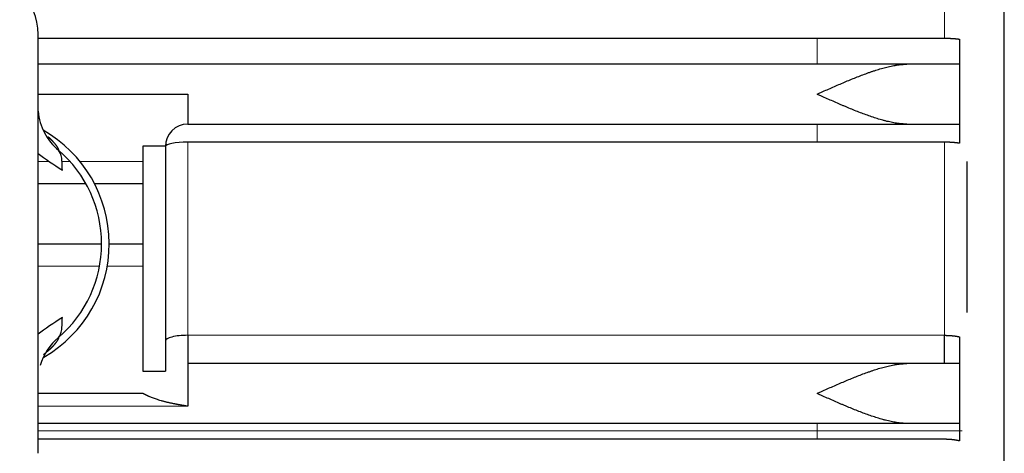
# Model space of a CAD drawing. Header units: millimetres. Extents: x 0 to 29700, y -16 to 21000.
# Tile 86 of 256: x 10929 to 11060, y 9560 to 9618. Entities that reach past the tile are written whole.
import ezdxf

# ---------------------------------------------------------------- set-up
doc = ezdxf.new("R2010")
doc.units = ezdxf.units.MM
doc.layers.add('1', color=7, linetype='Continuous', true_color=0xffffff)

msp = doc.modelspace()

# ---------------------------------------------------------------- linework, layer by layer
at = {"layer": '1', "color": 2, "linetype": 'Continuous', "lineweight": 25}
for p, q in [((11060.013, 9512.292), (11060.013, 9852.292)), ((10931.013, 9560.292), (10931.013, 9616.292)), ((10931.016, 9615.776), (11052.013, 9615.776)), ((11047.013, 9612.292), (10931.013, 9612.292)), ((11054.013, 9612.292), (11047.013, 9612.292)), ((11054.013, 9612.292), (11054.013, 9604.292)), ((10931.013, 9608.292), (10951.013, 9608.292)), ((10951.013, 9608.292), (10951.013, 9604.292)), ((10951.013, 9604.292), (11047.013, 9604.292)), ((11047.013, 9604.292), (11054.013, 9604.292)), ((10945.013, 9601.364), (10945.013, 9571.292)), ((10948.013, 9601.364), (10945.013, 9601.364)), ((10948.013, 9601.364), (10948.013, 9571.292)), ((11052.013, 9601.877), (10951.013, 9601.877)), ((11055.013, 9599.292), (11055.013, 9579.123)), ((10937.43, 9596.292), (10931.014, 9596.292)), ((10945.016, 9596.292), (10938.58, 9596.292)), ((10931.014, 9588.292), (10939.5, 9588.292)), ((10940.515, 9588.292), (10945.016, 9588.292)), ((10951.013, 9576.065), (10951.013, 9572.292)), ((11052.013, 9572.292), (11052.013, 9576.065)), ((10951.013, 9572.292), (10951.013, 9566.578)), ((11047.013, 9572.292), (10951.013, 9572.292)), ((11054.013, 9572.292), (11047.013, 9572.292)), ((11054.013, 9572.292), (11054.013, 9564.292)), ((10945.013, 9571.292), (10948.013, 9571.292)), ((10945.013, 9568.292), (10931.013, 9568.292)), ((11047.013, 9564.292), (10931.013, 9564.292)), ((11054.013, 9564.292), (11047.013, 9564.292)), ((11052.013, 9562.167), (10931.016, 9562.167))]:
    msp.add_line(p, q, dxfattribs=at)
at = {"layer": '1', "color": 4, "linetype": 'Continuous', "lineweight": 13}
for p, q in [((11052.013, 9615.776), (11052.013, 9629.675)), ((11035.013, 9615.776), (11035.013, 9612.292)), ((11035.013, 9604.292), (11035.013, 9601.878)), ((10951.013, 9601.877), (10951.013, 9576.065)), ((11052.013, 9576.065), (11052.013, 9601.877)), ((10932.519, 9599.292), (10931.014, 9599.292)), ((10935.294, 9599.292), (10934.203, 9599.292)), ((10945.016, 9599.292), (10936.625, 9599.292)), ((10931.014, 9585.292), (10939.226, 9585.292)), ((10940.255, 9585.292), (10945.016, 9585.292)), ((10951.013, 9576.065), (11052.013, 9576.065)), ((10951.013, 9566.578), (10931.013, 9566.578)), ((11035.013, 9563.292), (10931.014, 9563.292)), ((11035.013, 9564.292), (11035.013, 9563.292)), ((11035.013, 9562.167), (11035.013, 9563.292)), ((11054.377, 9563.292), (11035.013, 9563.292))]:
    msp.add_line(p, q, dxfattribs=at)
at = {"layer": '1', "color": 2, "linetype": 'Continuous', "lineweight": 25}
for centre, radius, start, end in [((10923.013, 9616.292), 8, 0, 180), ((10951.013, 9601.292), 3, 90, 180), ((10923.013, 9588.292), 17.5, 300.16842, 60.26598), ((10923.013, 9588.292), 16.486, 310.69276, 49.30724)]:
    msp.add_arc(centre, radius, start, end, dxfattribs=at)
for centre, major_axis, ratio, start_param, end_param in [((10938.959, 9606.835), (-7.397, -3.048), 0.9818289, 5.9908853, 6.760363), ((10951.013, 9601.292), (-3, 0), 0.1951807, 4.712389, 6.2831853), ((10935, 9598.778), (6.767, -4.267), 0.1163489, 4.1576664, 4.6777507), ((10935, 9577.806), (-6.767, -4.267), 0.1163489, 4.7470273, 5.2671116), ((10938.959, 9569.749), (7.397, -3.048), 0.9818289, 2.6644149, 3.2459863), ((10951.013, 9575.292), (3, 0), 0.2578313, 1.5707963, 3.1415927)]:
    msp.add_ellipse(centre, major_axis=major_axis, ratio=ratio, start_param=start_param, end_param=end_param, dxfattribs=at)
for points, degree, knots in [([(11052.013, 9615.776), (11052.023, 9615.776), (11052.041, 9615.776), (11052.069, 9615.776), (11052.097, 9615.776), (11052.125, 9615.776), (11052.153, 9615.776), (11052.181, 9615.775), (11052.21, 9615.775), (11052.238, 9615.775), (11052.266, 9615.774), (11052.294, 9615.774), (11052.322, 9615.774), (11052.35, 9615.773), (11052.378, 9615.772), (11052.407, 9615.772), (11052.435, 9615.771), (11052.463, 9615.771), (11052.491, 9615.77), (11052.519, 9615.769), (11052.547, 9615.768), (11052.575, 9615.767), (11052.604, 9615.766), (11052.632, 9615.765), (11052.66, 9615.764), (11052.688, 9615.763), (11052.716, 9615.762), (11052.744, 9615.761), (11052.772, 9615.76), (11052.799, 9615.759), (11052.827, 9615.758), (11052.855, 9615.756), (11052.883, 9615.755), (11052.91, 9615.754), (11052.938, 9615.752), (11052.966, 9615.751), (11052.993, 9615.749), (11053.021, 9615.748), (11053.048, 9615.746), (11053.076, 9615.745), (11053.103, 9615.743), (11053.13, 9615.741), (11053.157, 9615.739), (11053.184, 9615.738), (11053.211, 9615.736), (11053.238, 9615.734), (11053.265, 9615.732), (11053.292, 9615.73), (11053.318, 9615.728), (11053.345, 9615.726), (11053.371, 9615.724), (11053.397, 9615.722), (11053.424, 9615.72), (11053.45, 9615.717), (11053.476, 9615.715), (11053.502, 9615.713), (11053.527, 9615.71), (11053.553, 9615.708), (11053.579, 9615.706), (11053.604, 9615.703), (11053.629, 9615.701), (11053.654, 9615.698), (11053.679, 9615.695), (11053.704, 9615.693), (11053.729, 9615.69), (11053.754, 9615.687), (11053.778, 9615.684), (11053.802, 9615.682), (11053.826, 9615.679), (11053.85, 9615.676), (11053.874, 9615.673), (11053.898, 9615.67), (11053.921, 9615.667), (11053.945, 9615.664), (11053.968, 9615.661), (11053.991, 9615.657), (11054.006, 9615.655), (11054.013, 9615.654)], 3, [0, 0, 0, 0, 0.0126621, 0.0253395, 0.0380323, 0.0507406, 0.0634646, 0.0762043, 0.08896, 0.1017317, 0.1145195, 0.1273236, 0.1401441, 0.1529811, 0.1658348, 0.1787053, 0.1915926, 0.2044969, 0.2174184, 0.2303571, 0.2433131, 0.2562867, 0.2692778, 0.2822867, 0.2953134, 0.308358, 0.3214207, 0.3345016, 0.3476008, 0.3607184, 0.3738545, 0.3870093, 0.4001828, 0.4133751, 0.4265865, 0.4398169, 0.4530665, 0.4663355, 0.4796238, 0.4929317, 0.5062592, 0.5196064, 0.5329735, 0.5463606, 0.5597677, 0.573195, 0.5866426, 0.6001105, 0.6135989, 0.6271079, 0.6406377, 0.6541882, 0.6677596, 0.681352, 0.6949655, 0.7086002, 0.7222562, 0.7359336, 0.7496325, 0.763353, 0.7770953, 0.7908593, 0.8046452, 0.8184531, 0.8322831, 0.8461352, 0.8600097, 0.8739065, 0.8878258, 0.9017676, 0.9157321, 0.9297194, 0.9437294, 0.9577625, 0.9718185, 0.9858976, 1, 1, 1, 1]), ([(11054.013, 9615.654), (11054.013, 9614.993), (11054.013, 9613.746), (11054.013, 9612.8), (11054.013, 9612.292), (11054.013, 9612.292)], 2, [0, 0, 0, 0.2501909, 0.5003819, 0.7505728, 1, 1, 1]), ([(11035.013, 9608.292), (11035.021, 9608.295), (11035.029, 9608.299), (11035.041, 9608.304), (11035.045, 9608.306), (11035.054, 9608.31), (11035.074, 9608.319), (11035.127, 9608.343), (11035.24, 9608.393), (11035.467, 9608.495), (11035.919, 9608.697), (11036.306, 9608.869), (11037.077, 9609.211), (11037.588, 9609.435), (11038.608, 9609.874), (11039.116, 9610.089), (11040.131, 9610.504), (11040.638, 9610.705), (11041.397, 9610.99), (11041.651, 9611.083), (11041.967, 9611.195), (11042.031, 9611.217), (11042.157, 9611.261), (11042.221, 9611.283), (11042.411, 9611.347), (11042.537, 9611.39), (11042.915, 9611.513), (11043.165, 9611.591), (11043.662, 9611.738), (11043.909, 9611.807), (11044.401, 9611.933), (11044.646, 9611.991), (11045.01, 9612.068), (11045.132, 9612.092), (11045.313, 9612.125), (11045.374, 9612.136), (11045.494, 9612.156), (11045.554, 9612.166), (11045.854, 9612.212), (11046.091, 9612.241), (11046.557, 9612.281), (11046.787, 9612.292), (11047.013, 9612.292)], 3, [0, 0, 0, 0, 0.0019531, 0.0019531, 0.0029297, 0.0029297, 0.0039063, 0.0078125, 0.015625, 0.03125, 0.0625, 0.125, 0.125, 0.25, 0.25, 0.375, 0.375, 0.5, 0.5, 0.5625, 0.5625, 0.578125, 0.578125, 0.59375, 0.59375, 0.625, 0.625, 0.6875, 0.6875, 0.75, 0.75, 0.8125, 0.8125, 0.84375, 0.84375, 0.859375, 0.859375, 0.875, 0.875, 0.9375, 0.9375, 1, 1, 1, 1]), ([(11047.013, 9604.292), (11046.785, 9604.292), (11046.554, 9604.303), (11046.088, 9604.343), (11045.853, 9604.372), (11045.378, 9604.445), (11045.139, 9604.489), (11044.656, 9604.591), (11044.412, 9604.648), (11044.104, 9604.727), (11044.042, 9604.743), (11043.918, 9604.776), (11043.856, 9604.793), (11043.67, 9604.845), (11043.546, 9604.88), (11043.173, 9604.99), (11042.924, 9605.068), (11042.425, 9605.23), (11042.176, 9605.316), (11041.675, 9605.492), (11041.424, 9605.584), (11040.669, 9605.867), (11040.163, 9606.067), (11039.398, 9606.379), (11039.143, 9606.485), (11038.758, 9606.647), (11038.629, 9606.702), (11038.372, 9606.812), (11038.242, 9606.867), (11037.597, 9607.145), (11037.082, 9607.371), (11036.307, 9607.714), (11036.049, 9607.829), (11035.661, 9608.003), (11035.467, 9608.089), (11035.24, 9608.191), (11035.127, 9608.241), (11035.078, 9608.263), (11035.054, 9608.274), (11035.046, 9608.277), (11035.029, 9608.285), (11035.021, 9608.288), (11035.013, 9608.292)], 3, [0, 0, 0, 0, 0.0625, 0.0625, 0.125, 0.125, 0.1875, 0.1875, 0.25, 0.25, 0.265625, 0.265625, 0.28125, 0.28125, 0.3125, 0.3125, 0.375, 0.375, 0.4375, 0.4375, 0.5, 0.5, 0.625, 0.625, 0.6875, 0.6875, 0.71875, 0.71875, 0.75, 0.75, 0.875, 0.875, 0.9375, 0.9375, 0.96875, 0.984375, 0.9921875, 0.9960937, 0.9960937, 0.9980469, 0.9980469, 1, 1, 1, 1]), ([(11054.013, 9604.292), (11054.013, 9604.292), (11054.013, 9603.229), (11054.013, 9602.267), (11054.013, 9601.73)], 2, [0, 0, 0, 0.5, 0.75, 1, 1, 1]), ([(10932.339, 9602.613), (10932.343, 9602.61), (10932.353, 9602.601), (10932.371, 9602.585), (10932.393, 9602.566), (10932.414, 9602.547), (10932.435, 9602.528), (10932.465, 9602.501), (10932.503, 9602.466), (10932.549, 9602.424), (10932.593, 9602.381), (10932.637, 9602.34), (10932.68, 9602.298), (10932.722, 9602.257), (10932.763, 9602.216), (10932.803, 9602.176), (10932.843, 9602.136), (10932.881, 9602.096), (10932.919, 9602.057), (10932.955, 9602.018), (10932.991, 9601.979), (10933.026, 9601.941), (10933.06, 9601.903), (10933.093, 9601.865), (10933.126, 9601.828), (10933.157, 9601.791), (10933.188, 9601.755), (10933.218, 9601.719), (10933.247, 9601.684), (10933.275, 9601.649), (10933.302, 9601.614), (10933.329, 9601.58), (10933.354, 9601.546), (10933.379, 9601.513), (10933.403, 9601.48), (10933.427, 9601.447), (10933.449, 9601.415), (10933.471, 9601.384), (10933.492, 9601.353), (10933.512, 9601.322), (10933.531, 9601.292), (10933.55, 9601.262), (10933.568, 9601.233), (10933.585, 9601.204), (10933.601, 9601.176), (10933.617, 9601.148), (10933.632, 9601.121), (10933.646, 9601.094), (10933.659, 9601.068), (10933.672, 9601.042), (10933.683, 9601.017), (10933.695, 9600.992), (10933.705, 9600.968), (10933.715, 9600.944), (10933.724, 9600.921), (10933.732, 9600.898), (10933.739, 9600.876), (10933.746, 9600.854), (10933.752, 9600.833), (10933.758, 9600.812), (10933.761, 9600.799), (10933.762, 9600.792)], 3, [0, 0, 0, 0, 0.0037407, 0.0113758, 0.0190221, 0.0266797, 0.0343487, 0.0420291, 0.0593319, 0.076644, 0.0939666, 0.1113011, 0.1286487, 0.1460108, 0.1633884, 0.180783, 0.1981958, 0.215628, 0.2330809, 0.2505557, 0.2680536, 0.2855758, 0.3031236, 0.3206982, 0.3383008, 0.3559326, 0.3735946, 0.3912883, 0.4090146, 0.4267748, 0.4445699, 0.4624012, 0.4802698, 0.4981768, 0.5161233, 0.5341104, 0.5521392, 0.5702108, 0.5883263, 0.6064867, 0.6246931, 0.6429464, 0.6612478, 0.6795983, 0.6979989, 0.7164505, 0.7349543, 0.753511, 0.7721218, 0.7907875, 0.8095091, 0.8282876, 0.8471238, 0.8660187, 0.8849732, 0.9039881, 0.9230644, 0.9422029, 0.9614044, 0.9806698, 1, 1, 1, 1]), ([(11054.013, 9601.73), (11054.007, 9601.731), (11053.993, 9601.733), (11053.973, 9601.737), (11053.953, 9601.74), (11053.932, 9601.743), (11053.912, 9601.747), (11053.891, 9601.75), (11053.87, 9601.753), (11053.849, 9601.756), (11053.828, 9601.759), (11053.806, 9601.763), (11053.785, 9601.766), (11053.764, 9601.769), (11053.742, 9601.771), (11053.72, 9601.774), (11053.698, 9601.777), (11053.676, 9601.78), (11053.654, 9601.783), (11053.632, 9601.786), (11053.61, 9601.788), (11053.588, 9601.791), (11053.565, 9601.794), (11053.543, 9601.796), (11053.52, 9601.799), (11053.497, 9601.801), (11053.474, 9601.804), (11053.451, 9601.806), (11053.428, 9601.808), (11053.405, 9601.811), (11053.382, 9601.813), (11053.359, 9601.815), (11053.335, 9601.817), (11053.312, 9601.82), (11053.288, 9601.822), (11053.265, 9601.824), (11053.241, 9601.826), (11053.218, 9601.828), (11053.194, 9601.83), (11053.17, 9601.832), (11053.146, 9601.834), (11053.122, 9601.836), (11053.098, 9601.837), (11053.074, 9601.839), (11053.05, 9601.841), (11053.026, 9601.843), (11053.001, 9601.844), (11052.977, 9601.846), (11052.953, 9601.847), (11052.928, 9601.849), (11052.904, 9601.851), (11052.88, 9601.852), (11052.855, 9601.853), (11052.831, 9601.855), (11052.806, 9601.856), (11052.781, 9601.857), (11052.757, 9601.859), (11052.732, 9601.86), (11052.707, 9601.861), (11052.683, 9601.862), (11052.658, 9601.863), (11052.633, 9601.864), (11052.608, 9601.865), (11052.584, 9601.866), (11052.559, 9601.867), (11052.534, 9601.868), (11052.509, 9601.869), (11052.484, 9601.87), (11052.46, 9601.871), (11052.435, 9601.871), (11052.41, 9601.872), (11052.385, 9601.873), (11052.36, 9601.873), (11052.335, 9601.874), (11052.311, 9601.874), (11052.286, 9601.875), (11052.261, 9601.875), (11052.236, 9601.876), (11052.211, 9601.876), (11052.186, 9601.876), (11052.162, 9601.877), (11052.137, 9601.877), (11052.112, 9601.877), (11052.087, 9601.877), (11052.063, 9601.877), (11052.038, 9601.877), (11052.022, 9601.877), (11052.013, 9601.877)], 3, [0, 0, 0, 0, 0.0125279, 0.0250349, 0.0375211, 0.0499865, 0.0624313, 0.0748556, 0.0872594, 0.0996429, 0.1120061, 0.1243491, 0.136672, 0.1489749, 0.1612579, 0.1735211, 0.1857646, 0.1979885, 0.2101929, 0.2223778, 0.2345434, 0.2466898, 0.258817, 0.2709252, 0.2830144, 0.2950848, 0.3071365, 0.3191695, 0.331184, 0.3431801, 0.3551578, 0.3671172, 0.3790586, 0.3909819, 0.4028873, 0.4147748, 0.4266446, 0.4384969, 0.4503316, 0.4621489, 0.4739489, 0.4857317, 0.4974974, 0.5092462, 0.5209781, 0.5326932, 0.5443917, 0.5560737, 0.5677392, 0.5793885, 0.5910215, 0.6026384, 0.6142394, 0.6258245, 0.6373938, 0.6489475, 0.6604857, 0.6720084, 0.6835159, 0.6950082, 0.7064854, 0.7179477, 0.7293952, 0.7408279, 0.7522461, 0.7636498, 0.7750391, 0.7864143, 0.7977753, 0.8091223, 0.8204554, 0.8317748, 0.8430806, 0.8543728, 0.8656517, 0.8769173, 0.8881698, 0.8994093, 0.9106359, 0.9218498, 0.933051, 0.9442397, 0.955416, 0.9665801, 0.977732, 0.9888719, 1, 1, 1, 1]), ([(10934.269, 9598.139), (10934.216, 9598.493), (10934.221, 9598.768), (10934.215, 9599.295), (10934.205, 9599.532), (10934.105, 9600.213), (10933.938, 9600.594), (10933.762, 9600.792)], 3, [0, 0, 0, 0, 0.25, 0.25, 0.5, 0.5, 1, 1, 1, 1]), ([(10933.762, 9575.792), (10933.938, 9575.99), (10934.105, 9576.371), (10934.205, 9577.051), (10934.215, 9577.288), (10934.221, 9577.815), (10934.216, 9578.091), (10934.269, 9578.445)], 3, [0, 0, 0, 0, 0.5, 0.5, 0.75, 0.75, 1, 1, 1, 1]), ([(10933.762, 9575.792), (10933.762, 9575.788), (10933.76, 9575.782), (10933.758, 9575.772), (10933.755, 9575.762), (10933.752, 9575.751), (10933.75, 9575.741), (10933.746, 9575.73), (10933.743, 9575.72), (10933.74, 9575.709), (10933.736, 9575.698), (10933.732, 9575.687), (10933.728, 9575.676), (10933.724, 9575.664), (10933.72, 9575.653), (10933.715, 9575.641), (10933.711, 9575.63), (10933.706, 9575.618), (10933.701, 9575.606), (10933.696, 9575.594), (10933.69, 9575.582), (10933.685, 9575.569), (10933.679, 9575.557), (10933.673, 9575.544), (10933.667, 9575.532), (10933.661, 9575.519), (10933.654, 9575.506), (10933.647, 9575.493), (10933.641, 9575.48), (10933.634, 9575.467), (10933.626, 9575.453), (10933.619, 9575.44), (10933.612, 9575.426), (10933.604, 9575.412), (10933.596, 9575.398), (10933.588, 9575.384), (10933.579, 9575.37), (10933.571, 9575.356), (10933.562, 9575.342), (10933.553, 9575.327), (10933.544, 9575.313), (10933.535, 9575.298), (10933.526, 9575.283), (10933.516, 9575.268), (10933.506, 9575.253), (10933.496, 9575.238), (10933.486, 9575.223), (10933.476, 9575.208), (10933.465, 9575.192), (10933.455, 9575.177), (10933.444, 9575.161), (10933.433, 9575.145), (10933.421, 9575.129), (10933.41, 9575.113), (10933.398, 9575.097), (10933.386, 9575.081), (10933.374, 9575.064), (10933.362, 9575.048), (10933.349, 9575.031), (10933.336, 9575.015), (10933.324, 9574.998), (10933.31, 9574.981), (10933.297, 9574.964), (10933.284, 9574.947), (10933.27, 9574.929), (10933.256, 9574.912), (10933.242, 9574.895), (10933.228, 9574.877), (10933.213, 9574.86), (10933.198, 9574.842), (10933.184, 9574.824), (10933.168, 9574.806), (10933.153, 9574.788), (10933.138, 9574.77), (10933.122, 9574.752), (10933.106, 9574.733), (10933.09, 9574.715), (10933.073, 9574.696), (10933.057, 9574.678), (10933.04, 9574.659), (10933.023, 9574.64), (10933.006, 9574.621), (10932.988, 9574.602), (10932.971, 9574.583), (10932.953, 9574.564), (10932.935, 9574.545), (10932.917, 9574.525), (10932.898, 9574.506), (10932.88, 9574.486), (10932.861, 9574.467), (10932.841, 9574.447), (10932.822, 9574.427), (10932.803, 9574.407), (10932.783, 9574.387), (10932.763, 9574.367), (10932.743, 9574.347), (10932.722, 9574.327), (10932.701, 9574.307), (10932.681, 9574.286), (10932.659, 9574.266), (10932.638, 9574.245), (10932.617, 9574.224), (10932.595, 9574.204), (10932.573, 9574.183), (10932.551, 9574.162), (10932.528, 9574.141), (10932.505, 9574.12), (10932.482, 9574.099), (10932.405, 9574.029), (10932.268, 9573.907), (10932.058, 9573.73), (10931.877, 9573.587), (10931.767, 9573.502), (10931.735, 9573.478)], 3, [0, 0, 0, 0, 0.0080439, 0.0160743, 0.0240916, 0.0320955, 0.0400864, 0.0480643, 0.0560292, 0.0639812, 0.0719205, 0.0798471, 0.0877611, 0.0956625, 0.1035516, 0.1114283, 0.1192928, 0.1271452, 0.1349855, 0.1428138, 0.1506303, 0.158435, 0.166228, 0.1740094, 0.1817793, 0.1895379, 0.1972851, 0.2050211, 0.2127461, 0.22046, 0.228163, 0.2358552, 0.2435367, 0.2512075, 0.2588679, 0.2665178, 0.2741575, 0.2817869, 0.2894063, 0.2970156, 0.304615, 0.3122047, 0.3197847, 0.327355, 0.334916, 0.3424675, 0.3500098, 0.3575429, 0.365067, 0.3725821, 0.3800885, 0.3875861, 0.3950751, 0.4025556, 0.4100277, 0.4174915, 0.4249472, 0.4323948, 0.4398345, 0.4472664, 0.4546905, 0.4621071, 0.4695162, 0.4769179, 0.4843124, 0.4916997, 0.49908, 0.5064535, 0.5138201, 0.5211801, 0.5285336, 0.5358806, 0.5432213, 0.5505558, 0.5578843, 0.5652068, 0.5725236, 0.5798346, 0.58714, 0.59444, 0.6017346, 0.609024, 0.6163084, 0.6235877, 0.6308623, 0.6381321, 0.6453973, 0.6526581, 0.6599145, 0.6671668, 0.6744149, 0.6816591, 0.6888994, 0.696136, 0.7033691, 0.7105987, 0.717825, 0.7250481, 0.7322681, 0.7394851, 0.7466994, 0.753911, 0.7611201, 0.7683267, 0.775531, 0.7827332, 0.7899333, 0.7971316, 0.8043281, 0.8620653, 0.91963, 0.9770972, 1, 1, 1, 1]), ([(11052.013, 9576.065), (11052.022, 9576.065), (11052.038, 9576.065), (11052.063, 9576.065), (11052.087, 9576.065), (11052.112, 9576.065), (11052.137, 9576.065), (11052.162, 9576.064), (11052.186, 9576.064), (11052.211, 9576.064), (11052.236, 9576.063), (11052.261, 9576.063), (11052.286, 9576.062), (11052.311, 9576.061), (11052.335, 9576.061), (11052.36, 9576.06), (11052.385, 9576.059), (11052.41, 9576.058), (11052.435, 9576.057), (11052.46, 9576.056), (11052.484, 9576.055), (11052.509, 9576.054), (11052.534, 9576.053), (11052.559, 9576.052), (11052.584, 9576.051), (11052.609, 9576.049), (11052.633, 9576.048), (11052.658, 9576.047), (11052.683, 9576.045), (11052.707, 9576.044), (11052.732, 9576.042), (11052.757, 9576.041), (11052.781, 9576.039), (11052.806, 9576.037), (11052.831, 9576.035), (11052.855, 9576.034), (11052.88, 9576.032), (11052.904, 9576.03), (11052.928, 9576.028), (11052.953, 9576.026), (11052.977, 9576.024), (11053.001, 9576.022), (11053.026, 9576.019), (11053.05, 9576.017), (11053.074, 9576.015), (11053.098, 9576.013), (11053.122, 9576.01), (11053.146, 9576.008), (11053.17, 9576.005), (11053.194, 9576.003), (11053.218, 9576), (11053.241, 9575.997), (11053.265, 9575.995), (11053.288, 9575.992), (11053.312, 9575.989), (11053.335, 9575.986), (11053.359, 9575.983), (11053.382, 9575.98), (11053.405, 9575.977), (11053.428, 9575.974), (11053.451, 9575.971), (11053.474, 9575.968), (11053.497, 9575.965), (11053.52, 9575.961), (11053.543, 9575.958), (11053.565, 9575.955), (11053.588, 9575.951), (11053.61, 9575.948), (11053.632, 9575.944), (11053.654, 9575.94), (11053.676, 9575.937), (11053.698, 9575.933), (11053.72, 9575.929), (11053.742, 9575.925), (11053.764, 9575.922), (11053.785, 9575.918), (11053.807, 9575.914), (11053.828, 9575.91), (11053.849, 9575.905), (11053.87, 9575.901), (11053.891, 9575.897), (11053.912, 9575.893), (11053.932, 9575.888), (11053.953, 9575.884), (11053.973, 9575.88), (11053.993, 9575.875), (11054.007, 9575.872), (11054.013, 9575.871)], 3, [0, 0, 0, 0, 0.0110234, 0.0220587, 0.033106, 0.0441656, 0.0552378, 0.0663227, 0.0774206, 0.0885317, 0.0996562, 0.1107943, 0.1219463, 0.1331125, 0.1442929, 0.1554878, 0.1666976, 0.1779222, 0.1891621, 0.2004173, 0.2116882, 0.2229749, 0.2342777, 0.2455967, 0.2569321, 0.2682842, 0.2796533, 0.2910394, 0.3024428, 0.3138637, 0.3253023, 0.3367589, 0.3482335, 0.3597265, 0.371238, 0.3827683, 0.3943174, 0.4058857, 0.4174733, 0.4290804, 0.4407073, 0.452354, 0.4640208, 0.4757079, 0.4874155, 0.4991438, 0.5108929, 0.5226631, 0.5344545, 0.5462674, 0.5581018, 0.569958, 0.5818362, 0.5937366, 0.6056593, 0.6176045, 0.6295724, 0.6415631, 0.6535769, 0.665614, 0.6776744, 0.6897584, 0.7018661, 0.7139977, 0.7261534, 0.7383334, 0.7505377, 0.7627667, 0.7750203, 0.7872989, 0.7996026, 0.8119315, 0.8242858, 0.8366657, 0.8490712, 0.8615027, 0.8739601, 0.8864438, 0.8989538, 0.9114902, 0.9240534, 0.9366433, 0.9492601, 0.9619041, 0.9745753, 0.9872739, 1, 1, 1, 1]), ([(11054.013, 9575.871), (11054.013, 9575.18), (11054.013, 9573.863), (11054.013, 9572.844), (11054.013, 9572.292), (11054.013, 9572.292)], 2, [0, 0, 0, 0.2501762, 0.5003524, 0.7505286, 1, 1, 1]), ([(11035.013, 9568.292), (11035.021, 9568.295), (11035.029, 9568.299), (11035.041, 9568.304), (11035.045, 9568.306), (11035.054, 9568.31), (11035.074, 9568.319), (11035.127, 9568.343), (11035.24, 9568.393), (11035.467, 9568.495), (11035.919, 9568.697), (11036.306, 9568.869), (11037.077, 9569.211), (11037.588, 9569.435), (11038.608, 9569.874), (11039.116, 9570.089), (11040.131, 9570.504), (11040.638, 9570.705), (11041.397, 9570.99), (11041.651, 9571.083), (11041.967, 9571.195), (11042.031, 9571.217), (11042.157, 9571.261), (11042.221, 9571.283), (11042.411, 9571.347), (11042.537, 9571.39), (11042.915, 9571.513), (11043.165, 9571.591), (11043.662, 9571.738), (11043.909, 9571.807), (11044.401, 9571.933), (11044.646, 9571.991), (11045.01, 9572.068), (11045.132, 9572.092), (11045.313, 9572.125), (11045.374, 9572.136), (11045.494, 9572.156), (11045.554, 9572.166), (11045.854, 9572.212), (11046.091, 9572.241), (11046.557, 9572.281), (11046.787, 9572.292), (11047.013, 9572.292)], 3, [0, 0, 0, 0, 0.0019531, 0.0019531, 0.0029297, 0.0029297, 0.0039063, 0.0078125, 0.015625, 0.03125, 0.0625, 0.125, 0.125, 0.25, 0.25, 0.375, 0.375, 0.5, 0.5, 0.5625, 0.5625, 0.578125, 0.578125, 0.59375, 0.59375, 0.625, 0.625, 0.6875, 0.6875, 0.75, 0.75, 0.8125, 0.8125, 0.84375, 0.84375, 0.859375, 0.859375, 0.875, 0.875, 0.9375, 0.9375, 1, 1, 1, 1]), ([(10951.013, 9566.578), (10950.969, 9566.585), (10950.882, 9566.6), (10950.753, 9566.622), (10950.628, 9566.644), (10950.507, 9566.665), (10950.39, 9566.685), (10950.276, 9566.705), (10950.166, 9566.724), (10950.06, 9566.743), (10949.958, 9566.761), (10949.859, 9566.778), (10949.765, 9566.795), (10949.674, 9566.812), (10949.586, 9566.828), (10949.503, 9566.844), (10949.423, 9566.858), (10949.347, 9566.873), (10949.275, 9566.887), (10949.167, 9566.908), (10949.024, 9566.937), (10948.845, 9566.974), (10948.671, 9567.012), (10948.501, 9567.05), (10948.337, 9567.088), (10948.176, 9567.126), (10948.02, 9567.165), (10947.869, 9567.204), (10947.722, 9567.242), (10947.58, 9567.281), (10947.378, 9567.338), (10947.123, 9567.414), (10946.823, 9567.511), (10946.545, 9567.607), (10946.289, 9567.701), (10946.055, 9567.793), (10945.898, 9567.859), (10945.807, 9567.898), (10945.772, 9567.913), (10945.738, 9567.928), (10945.705, 9567.943), (10945.672, 9567.958), (10945.64, 9567.972), (10945.609, 9567.986), (10945.579, 9568), (10945.55, 9568.014), (10945.521, 9568.027), (10945.493, 9568.04), (10945.466, 9568.053), (10945.44, 9568.066), (10945.415, 9568.078), (10945.39, 9568.09), (10945.366, 9568.102), (10945.343, 9568.114), (10945.321, 9568.125), (10945.299, 9568.136), (10945.278, 9568.146), (10945.258, 9568.157), (10945.239, 9568.167), (10945.221, 9568.176), (10945.203, 9568.186), (10945.186, 9568.195), (10945.17, 9568.203), (10945.155, 9568.211), (10945.14, 9568.219), (10945.127, 9568.227), (10945.114, 9568.234), (10945.101, 9568.241), (10945.09, 9568.247), (10945.079, 9568.253), (10945.07, 9568.259), (10945.061, 9568.264), (10945.052, 9568.269), (10945.045, 9568.273), (10945.038, 9568.277), (10945.032, 9568.28), (10945.027, 9568.283), (10945.023, 9568.286), (10945.019, 9568.288), (10945.017, 9568.29), (10945.015, 9568.291), (10945.014, 9568.292), (10945.013, 9568.292)], 3, [0, 0, 0, 0, 0.0182864, 0.0360565, 0.0533104, 0.070048, 0.0862694, 0.1019747, 0.1171639, 0.1318371, 0.1459942, 0.1596354, 0.1727608, 0.1853704, 0.1974643, 0.2090425, 0.2201053, 0.2306528, 0.2406851, 0.2502023, 0.2757454, 0.3007159, 0.3251164, 0.3489499, 0.3722195, 0.3949285, 0.4170805, 0.4386795, 0.4597296, 0.4802354, 0.5002017, 0.5474765, 0.5923462, 0.6349086, 0.6752785, 0.7135903, 0.750001, 0.7563878, 0.7627093, 0.7689665, 0.7751608, 0.7812935, 0.7873658, 0.7933792, 0.7993349, 0.8052346, 0.8110795, 0.8168713, 0.8226114, 0.8283016, 0.8339435, 0.8395387, 0.8450889, 0.8505961, 0.8560619, 0.8614882, 0.866877, 0.8722301, 0.8775496, 0.8828375, 0.8880957, 0.8933265, 0.8985319, 0.903714, 0.9088752, 0.9140175, 0.9191431, 0.9242545, 0.9293537, 0.9344432, 0.9395251, 0.9446019, 0.9496758, 0.9547492, 0.9598244, 0.9649037, 0.9699894, 0.9750838, 0.9801893, 0.9853081, 0.9904424, 1, 1, 1, 1]), ([(11047.013, 9564.292), (11046.785, 9564.292), (11046.554, 9564.303), (11046.088, 9564.343), (11045.853, 9564.372), (11045.378, 9564.445), (11045.139, 9564.489), (11044.656, 9564.591), (11044.412, 9564.648), (11044.104, 9564.727), (11044.042, 9564.743), (11043.918, 9564.776), (11043.856, 9564.793), (11043.67, 9564.845), (11043.546, 9564.88), (11043.173, 9564.99), (11042.924, 9565.068), (11042.425, 9565.23), (11042.176, 9565.316), (11041.675, 9565.492), (11041.424, 9565.584), (11040.669, 9565.867), (11040.163, 9566.067), (11039.398, 9566.379), (11039.143, 9566.485), (11038.758, 9566.647), (11038.629, 9566.702), (11038.372, 9566.812), (11038.242, 9566.867), (11037.597, 9567.145), (11037.082, 9567.371), (11036.307, 9567.714), (11036.049, 9567.829), (11035.661, 9568.003), (11035.467, 9568.089), (11035.24, 9568.191), (11035.127, 9568.241), (11035.078, 9568.263), (11035.054, 9568.274), (11035.046, 9568.277), (11035.029, 9568.285), (11035.021, 9568.288), (11035.013, 9568.292)], 3, [0, 0, 0, 0, 0.0625, 0.0625, 0.125, 0.125, 0.1875, 0.1875, 0.25, 0.25, 0.265625, 0.265625, 0.28125, 0.28125, 0.3125, 0.3125, 0.375, 0.375, 0.4375, 0.4375, 0.5, 0.5, 0.625, 0.625, 0.6875, 0.6875, 0.71875, 0.71875, 0.75, 0.75, 0.875, 0.875, 0.9375, 0.9375, 0.96875, 0.984375, 0.9921875, 0.9960937, 0.9960937, 0.9980469, 0.9980469, 1, 1, 1, 1]), ([(11054.013, 9564.292), (11054.013, 9564.292), (11054.013, 9563.327), (11054.013, 9562.446), (11054.013, 9561.946)], 2, [0, 0, 0, 0.5, 0.75, 1, 1, 1]), ([(11054.013, 9561.946), (11054.007, 9561.948), (11053.993, 9561.951), (11053.973, 9561.956), (11053.953, 9561.962), (11053.932, 9561.966), (11053.912, 9561.971), (11053.891, 9561.976), (11053.87, 9561.981), (11053.849, 9561.986), (11053.828, 9561.99), (11053.807, 9561.995), (11053.785, 9561.999), (11053.764, 9562.004), (11053.742, 9562.008), (11053.72, 9562.013), (11053.698, 9562.017), (11053.676, 9562.021), (11053.654, 9562.025), (11053.632, 9562.029), (11053.61, 9562.033), (11053.588, 9562.037), (11053.565, 9562.041), (11053.543, 9562.045), (11053.52, 9562.049), (11053.497, 9562.053), (11053.474, 9562.056), (11053.451, 9562.06), (11053.428, 9562.063), (11053.405, 9562.067), (11053.382, 9562.07), (11053.359, 9562.074), (11053.335, 9562.077), (11053.312, 9562.08), (11053.288, 9562.083), (11053.265, 9562.087), (11053.241, 9562.09), (11053.218, 9562.093), (11053.194, 9562.096), (11053.17, 9562.099), (11053.146, 9562.101), (11053.122, 9562.104), (11053.098, 9562.107), (11053.074, 9562.11), (11053.05, 9562.112), (11053.026, 9562.115), (11053.001, 9562.117), (11052.977, 9562.12), (11052.953, 9562.122), (11052.928, 9562.124), (11052.904, 9562.126), (11052.88, 9562.129), (11052.855, 9562.131), (11052.831, 9562.133), (11052.806, 9562.135), (11052.781, 9562.137), (11052.757, 9562.139), (11052.732, 9562.14), (11052.707, 9562.142), (11052.683, 9562.144), (11052.658, 9562.145), (11052.633, 9562.147), (11052.609, 9562.149), (11052.584, 9562.15), (11052.559, 9562.151), (11052.534, 9562.153), (11052.509, 9562.154), (11052.484, 9562.155), (11052.46, 9562.156), (11052.435, 9562.157), (11052.41, 9562.159), (11052.385, 9562.159), (11052.36, 9562.16), (11052.335, 9562.161), (11052.311, 9562.162), (11052.286, 9562.163), (11052.261, 9562.163), (11052.236, 9562.164), (11052.211, 9562.165), (11052.186, 9562.165), (11052.162, 9562.165), (11052.137, 9562.166), (11052.112, 9562.166), (11052.087, 9562.166), (11052.063, 9562.166), (11052.038, 9562.167), (11052.022, 9562.167), (11052.013, 9562.167)], 3, [0, 0, 0, 0, 0.0128567, 0.0256816, 0.0384748, 0.0512365, 0.0639669, 0.0766662, 0.0893346, 0.1019723, 0.1145794, 0.1271561, 0.1397027, 0.1522193, 0.1647061, 0.1771634, 0.1895912, 0.2019899, 0.2143596, 0.2267005, 0.2390128, 0.2512968, 0.2635526, 0.2757805, 0.2879806, 0.3001532, 0.3122984, 0.3244166, 0.3365079, 0.3485725, 0.3606106, 0.3726225, 0.3846085, 0.3965686, 0.4085032, 0.4204125, 0.4322966, 0.4441559, 0.4559906, 0.4678008, 0.4795869, 0.4913491, 0.5030876, 0.5148026, 0.5264944, 0.5381632, 0.5498093, 0.561433, 0.5730344, 0.5846138, 0.5961714, 0.6077076, 0.6192226, 0.6307166, 0.6421899, 0.6536427, 0.6650753, 0.676488, 0.687881, 0.6992546, 0.710609, 0.7219445, 0.7332615, 0.74456, 0.7558405, 0.7671032, 0.7783484, 0.7895763, 0.8007872, 0.8119813, 0.8231591, 0.8343207, 0.8454665, 0.8565966, 0.8677114, 0.8788112, 0.8898963, 0.9009669, 0.9120234, 0.923066, 0.934095, 0.9451107, 0.9561134, 0.9671034, 0.9780809, 0.9890464, 1, 1, 1, 1])]:
    msp.add_open_spline(points, degree=degree, knots=knots, dxfattribs=at)

doc.saveas('drawing.dxf')
